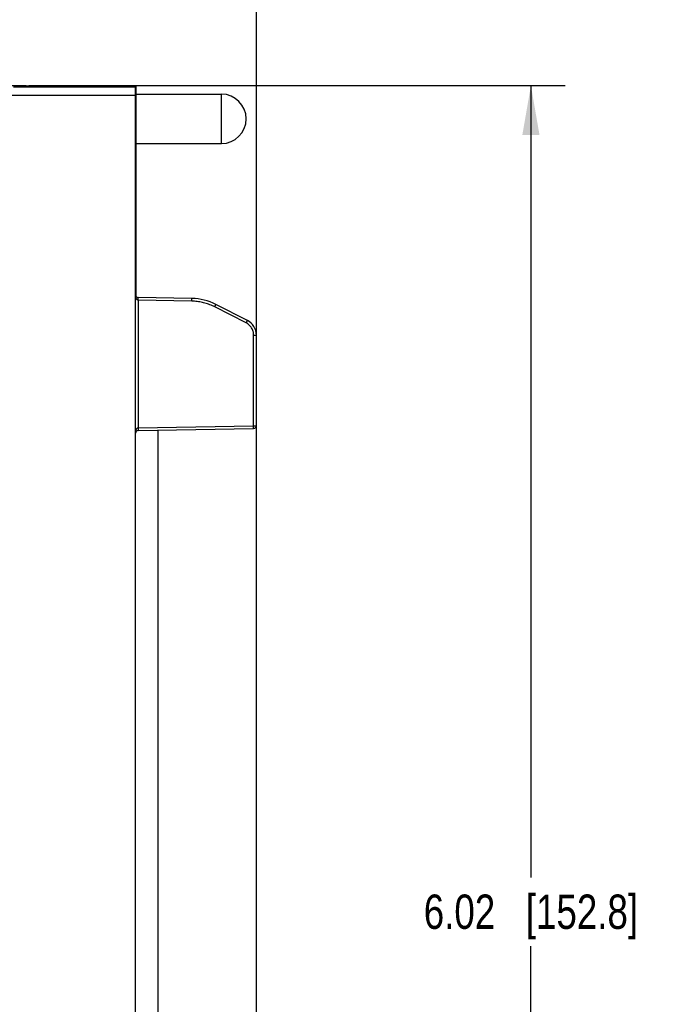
# Model space of a CAD drawing. Header units: inches. Extents: x 0 to 22, y 0 to 17.
# Tile 36 of 42: x 14.7 to 17.1, y 9.7 to 13.3. Entities that reach past the tile are written whole.
import ezdxf

# ---------------------------------------------------------------- set-up
doc = ezdxf.new("R2010")
doc.units = ezdxf.units.IN
doc.header["$LTSCALE"] = 1.21
doc.header["$MEASUREMENT"] = 0
doc.layers.get('0').update_dxf_attribs({"linetype": 'CONTINUOUS'})
doc.layers.add('02___PRT_ALL_AXES', color=7, linetype='CONTINUOUS')
doc.layers.add('DIMENSIONS', color=7, linetype='CONTINUOUS')
doc.styles.get("Standard").update_dxf_attribs({"font": 'txt', "width": 0.8})
doc.dimstyles.new('DIMSTYLE_1', dxfattribs={"dimtxt": 0.125, "dimasz": 0.18, "dimexe": 0.125, "dimexo": 0.0625, "dimgap": 0.0625, "dimtad": 0, "dimtih": 1, "dimtoh": 1, "dimzin": 4, "dimdsep": 46, "dimtxsty": 'STANDARD', "dimblk": '_FILLED', "dimblk1": '_FILLED', "dimblk2": '_FILLED', "dimcen": 0.09, "dimadec": 0, "dimazin": 0, "dimtp": 0.001, "dimtm": 0.001, "dimtfac": 1, "dimtofl": 0, "dimtmove": 0, "dimatfit": 3, "dimldrblk": '_FILLED', "dimfxl": 1, "dimtolj": 1, "dimtzin": 4, "dimarcsym": 0})

# ---------------------------------------------------------------- blocks, each defined once
blk = doc.blocks.new('_FILLED')
at = {"color": 0, "linetype": 'BYBLOCK'}
blk.add_solid([(0, 0), (-1, 0.174), (-1, -0.174)], dxfattribs=at)
blk = doc.blocks.new('*D1')
at = {"layer": 'DIMENSIONS', "color": 2, "linetype": 'CONTINUOUS'}
for p, q in [((10.0509, 9.9796), (10.0509, 13.7922)), ((15.5876, 9.2451), (15.5876, 13.7922)), ((10.0509, 13.6672), (12.1442, 13.6672)), ((15.5876, 13.6672), (13.4942, 13.6672))]:
    blk.add_line(p, q, dxfattribs=at)
at = {"layer": 'DIMENSIONS', "color": 2, "linetype": 'CONTINUOUS', "xscale": 0.18, "yscale": 0.18, "zscale": 0.18, "rotation": 180}
blk.add_blockref('_FILLED', (10.0509, 13.6672), dxfattribs=at)
at = {"layer": 'DIMENSIONS', "color": 2, "linetype": 'CONTINUOUS', "xscale": 0.18, "yscale": 0.18, "zscale": 0.18}
blk.add_blockref('_FILLED', (15.5876, 13.6672), dxfattribs=at)
at = {"layer": 'DIMENSIONS', "color": 2, "linetype": 'CONTINUOUS', "insert": (12.8192, 13.7297), "char_height": 0.125, "width": 1.225, "attachment_point": 2, "line_spacing_factor": 0.9}
blk.add_mtext('5.54{\\Ftxt.shx;\\W1.000000;\\H0.125000; }[140.6]', dxfattribs=at)
blk = doc.blocks.new('*D2')
at = {"layer": 'DIMENSIONS', "color": 2, "linetype": 'CONTINUOUS'}
for p, q in [((14.8101, 13.033), (16.7126, 13.033)), ((16.5876, 13.033), (16.5876, 10.1496)), ((16.5876, 7.0163), (16.5876, 9.8996)), ((14.4251, 7.0163), (16.7126, 7.0163))]:
    blk.add_line(p, q, dxfattribs=at)
at = {"layer": 'DIMENSIONS', "color": 2, "linetype": 'CONTINUOUS', "xscale": 0.18, "yscale": 0.18, "zscale": 0.18}
for p, rotation in [((16.5876, 13.033), 90), ((16.5876, 7.0163), 270)]:
    blk.add_blockref('_FILLED', p, dxfattribs=dict(at, rotation=rotation))
at = {"layer": 'DIMENSIONS', "color": 2, "linetype": 'CONTINUOUS', "insert": (16.5876, 10.0871), "char_height": 0.125, "width": 1.225, "attachment_point": 2, "line_spacing_factor": 0.9}
blk.add_mtext('6.02{\\Ftxt.shx;\\W1.000000;\\H0.125000; }[152.8]', dxfattribs=at)

msp = doc.modelspace()

# ---------------------------------------------------------------- linework, layer by layer
at = {"color": 7, "linetype": 'CONTINUOUS'}
for p, q in [((14.634, 13.033), (14.7496, 13.033)), ((15.1476, 13.027), (14.7037, 13.027)), ((14.7476, 13.0292), (14.7476, 13.033)), ((14.7496, 13.0292), (14.7496, 13.033)), ((15.1476, 13.0289), (14.7574, 13.029)), ((14.7594, 13.032), (14.7594, 13.029)), ((15.1496, 13.0319), (14.7594, 13.032)), ((15.1476, 8.3095), (15.1476, 13.0289)), ((15.1496, 12.2659), (15.1496, 13.0319)), ((15.1476, 12.997), (14.6737, 12.997)), ((15.1496, 12.8131), (15.1476, 12.8131)), ((15.1476, 12.7562), (15.1496, 12.7561)), ((15.1496, 12.2898), (15.1476, 12.2898)), ((15.1496, 12.2798), (15.1476, 12.2798)), ((15.1496, 12.2741), (15.1476, 12.2741)), ((15.3531, 12.2581), (15.1574, 12.2615)), ((15.1575, 12.2515), (15.1574, 12.2615)), ((15.353, 12.2481), (15.1575, 12.2515)), ((15.1575, 12.2515), (15.1575, 11.7873)), ((15.353, 12.2481), (15.3531, 12.2581)), ((15.4359, 12.2274), (15.4404, 12.2364)), ((15.5548, 12.178), (15.4404, 12.2364)), ((15.5504, 12.1691), (15.4359, 12.2274)), ((15.5504, 12.1691), (15.5548, 12.178)), ((15.5777, 12.1246), (15.5876, 12.1246)), ((15.5777, 11.7946), (15.5777, 12.1246)), ((15.5876, 11.7946), (15.5876, 12.1246)), ((15.1575, 11.7873), (15.1574, 11.7773)), ((15.1574, 11.7773), (15.5778, 11.7846)), ((15.1575, 11.7873), (15.5777, 11.7946)), ((15.2296, 9.3183), (15.2296, 11.7786)), ((15.5777, 11.7946), (15.5876, 11.7946)), ((15.5778, 11.7846), (15.5777, 11.7946))]:
    msp.add_line(p, q, dxfattribs=at)
for centre, radius, start, end in [((15.1576, 12.2715), 0.01, 180, 269), ((15.3496, 12.0582), 0.2, 63, 89), ((15.3496, 12.0579), 0.1903, 63.0084, 65.9012), ((15.5276, 12.1246), 0.06, 0, 62.9856), ((15.1576, 11.7673), 0.01, 91, 180), ((15.5776, 11.7946), 0.01, 271, 360)]:
    msp.add_arc(centre, radius, start, end, dxfattribs=at)
for centre in [(14.7576, 13.0292), (14.7596, 13.0322)]:
    msp.add_ellipse(centre, major_axis=(0.01, 0), ratio=0.017455, start_param=3.141593, end_param=4.694936, dxfattribs=at)
for points, knots in [([(15.1501, 12.2583), (15.1496, 12.2594), (15.1489, 12.2615), (15.1479, 12.2659), (15.1476, 12.2693), (15.1476, 12.2715)], [0, 0, 0, 0, 0.251799, 0.502032, 1, 1, 1, 1]), ([(15.1575, 12.2515), (15.157, 12.2515), (15.1561, 12.2517), (15.1548, 12.2523), (15.1537, 12.253), (15.1525, 12.2543), (15.1512, 12.256), (15.1504, 12.2576), (15.1501, 12.2583)], [0, 0, 0, 0, 0.131785, 0.261455, 0.388543, 0.513459, 0.758512, 1, 1, 1, 1]), ([(15.4273, 12.2316), (15.4214, 12.2342), (15.4095, 12.2388), (15.391, 12.2439), (15.3721, 12.2471), (15.3594, 12.248), (15.353, 12.2481)], [0, 0, 0, 0, 0.250043, 0.500025, 0.750052, 1, 1, 1, 1]), ([(15.5777, 12.1246), (15.5777, 12.1292), (15.5764, 12.1383), (15.5708, 12.151), (15.5621, 12.1618), (15.5544, 12.1671), (15.5504, 12.1691)], [0, 0, 0, 0, 0.250003, 0.500001, 0.75, 1, 1, 1, 1]), ([(15.1476, 11.7673), (15.1476, 11.7683), (15.1477, 11.7702), (15.148, 11.7732), (15.1486, 11.7761), (15.1494, 11.7789), (15.1505, 11.7817), (15.1519, 11.7838), (15.1532, 11.7854), (15.1544, 11.7864), (15.1559, 11.7871), (15.157, 11.7873), (15.1575, 11.7873)], [0, 0, 0, 0, 0.121767, 0.243667, 0.365864, 0.488589, 0.612223, 0.737473, 0.801248, 0.866134, 0.932435, 1, 1, 1, 1])]:
    msp.add_open_spline(points, degree=3, knots=knots, dxfattribs=at)
at = {"layer": '02___PRT_ALL_AXES', "color": 7, "linetype": 'CONTINUOUS'}
for p, q in [((15.1496, 13.0021), (15.4606, 13.0021)), ((15.4606, 12.8221), (15.4606, 13.0021)), ((15.1496, 12.8221), (15.4606, 12.8221))]:
    msp.add_line(p, q, dxfattribs=at)
msp.add_arc((15.4606, 12.9121), 0.09, 270, 90, dxfattribs=at)

# ---------------------------------------------------------------- dimensions: what is measured, and where the dimension line sits
at = {"layer": 'DIMENSIONS', "color": 2, "linetype": 'CONTINUOUS'}
for base, p1, p2, angle, picture, middle in [((10.0509, 13.6672), (15.5876, 9.1826), (10.0509, 9.9171), 180, '*D1', (12.8192, 13.6672)), ((16.5876, 13.033), (14.3626, 7.0163), (14.7476, 13.033), 90, '*D2', (16.5876, 10.0246))]:
    dim = msp.add_linear_dim(base=base, p1=p1, p2=p2, angle=angle, dimstyle='DIMSTYLE_1', dxfattribs=at)
    dim.commit()
    dim.dimension.update_dxf_attribs({"geometry": picture, "text_midpoint": middle, "dimtype": 160})

doc.saveas('drawing.dxf')
